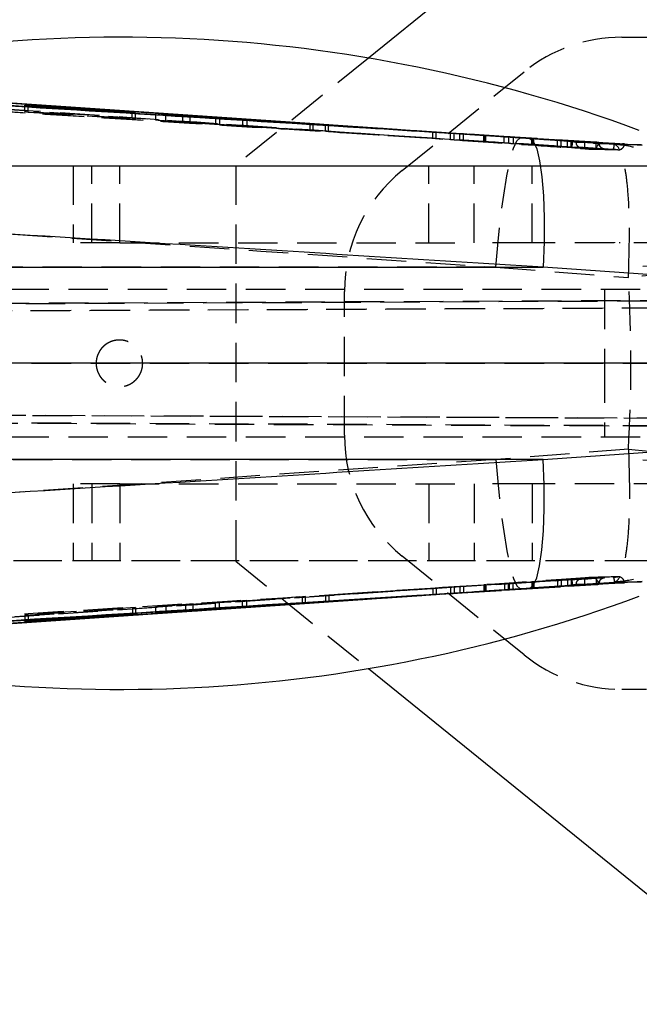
# Model space of a CAD drawing. Extents: x 79 to 812, y 8 to 551.
# Tile 10 of 31: x 261 to 301, y 249 to 312. Entities that reach past the tile are written whole.
import ezdxf

# ---------------------------------------------------------------- set-up
doc = ezdxf.new("R2010")
doc.units = 0
doc.header["$LTSCALE"] = 2
doc.linetypes.add('CENTERX2', pattern=[20.32, 12.7, -2.54, 2.54, -2.54])
doc.linetypes.add('HIDDEN', pattern=[1.905, 1.27, -0.635])
doc.layers.get('0').update_dxf_attribs({"linetype": 'CONTINUOUS'})
doc.styles.add('SLDTEXTSTYLE0', font='TXT', dxfattribs={"width": 0.75})
doc.dimstyles.new('SLDDIMSTYLE2', dxfattribs={"dimtxt": 7, "dimasz": 6.604, "dimexe": 0, "dimexo": 0.0625, "dimgap": 1.75, "dimtad": 1, "dimdec": 0, "dimrnd": 1e-09, "dimzin": 12, "dimtxsty": 'SLDTEXTSTYLE0', "dimsah": 1, "dimcen": 0.09, "dimazin": 3, "dimtfac": 1, "dimtdec": 0, "dimtofl": 0, "dimtmove": 0, "dimatfit": 3, "dimtolj": 1, "dimtzin": 12})

# ---------------------------------------------------------------- blocks, each defined once
blk = doc.blocks.new('_D_6')
at = {"color": 179, "linetype": 'CONTINUOUS'}
for p, q in [((155.349, 277.381), (155.349, 225.081)), ((316.956, 250.331), (316.956, 225.081)), ((316.956, 227.081), (155.349, 227.081))]:
    blk.add_line(p, q, dxfattribs=at)
for points in [[(155.349, 227.081), (161.953, 226.065), (161.953, 228.097)], [(316.956, 227.081), (310.352, 228.097), (310.352, 226.065)]]:
    blk.add_solid(points, dxfattribs=at)
at = {"color": 179, "linetype": 'CONTINUOUS', "insert": (227.768, 236.105, -74.158), "char_height": 7, "attachment_point": 1, "style": 'SLDTEXTSTYLE0'}
blk.add_mtext('162', dxfattribs=at)
blk = doc.blocks.new('_D_7')
at = {"color": 179, "linetype": 'CONTINUOUS'}
for p, q in [((155.349, 277.381), (155.349, 190.623)), ((441.956, 275.331), (441.956, 190.623)), ((441.956, 192.623), (155.349, 192.623))]:
    blk.add_line(p, q, dxfattribs=at)
for points in [[(155.349, 192.623), (161.953, 191.607), (161.953, 193.639)], [(441.956, 192.623), (435.352, 193.639), (435.352, 191.607)]]:
    blk.add_solid(points, dxfattribs=at)
at = {"color": 179, "linetype": 'CONTINUOUS', "insert": (291.311, 201.647, -74.158), "char_height": 7, "attachment_point": 1, "style": 'SLDTEXTSTYLE0'}
blk.add_mtext('287', dxfattribs=at)

msp = doc.modelspace()

# ---------------------------------------------------------------- linework, layer by layer
at = {"color": 7, "linetype": 'CONTINUOUS'}
for p, q in [((308.7811, 330.1889), (283.497, 309.7389)), ((280.3532, 305.477), (250.84, 307.5005)), ((278.7694, 305.5844), (250.856, 307.4975)), ((261.5676, 306.6697), (261.3662, 306.6993)), ((261.3662, 306.6993), (268.2889, 306.2456)), ((268.4903, 306.2204), (261.5676, 306.6697)), ((268.2889, 306.2456), (268.4903, 306.2204)), ((268.2889, 306.2335), (268.2889, 306.2456)), ((271.5147, 306.0467), (269.7738, 306.1621)), ((270.4569, 306.0803), (269.7738, 306.1621)), ((270.4569, 306.0803), (279.9266, 305.4732)), ((271.9902, 305.9918), (271.5147, 306.0467)), ((271.5147, 306.0467), (271.5147, 306.0125)), ((273.9052, 305.8678), (271.9902, 305.9918)), ((271.9902, 305.9918), (271.9902, 305.982)), ((275.394, 305.7814), (273.6391, 305.8966)), ((273.6391, 305.8966), (273.9052, 305.8678)), ((273.9052, 305.8678), (273.9052, 305.8592)), ((275.6601, 305.7541), (275.394, 305.7814)), ((275.394, 305.7814), (275.394, 305.7638)), ((279.7191, 305.4914), (275.6601, 305.7541)), ((275.6601, 305.7541), (275.6601, 305.7467)), ((285.8816, 305.0965), (278.7694, 305.5844)), ((279.9266, 305.4732), (279.7191, 305.4914)), ((279.7191, 305.4914), (279.7191, 305.4865)), ((280.9395, 305.413), (280.7381, 305.4303)), ((280.7381, 305.4303), (287.115, 305.0129)), ((287.1326, 305.0118), (280.9395, 305.413)), ((287.1254, 305.0123), (287.1001, 305.0139)), ((287.1577, 305.0102), (287.1326, 305.0118)), ((299.8794, 304.2187), (301.1312, 304.1406)), ((237.3821, 296.2736), (294.7682, 296.2736)), ((304.4682, 295.5802), (294.7682, 296.2736)), ((294.7682, 283.8887), (304.4682, 284.5821)), ((294.7682, 283.8887), (237.3821, 283.8887)), ((301.1312, 276.0217), (299.8794, 275.9436)), ((280.7386, 274.7321), (287.6544, 275.1847)), ((279.2487, 274.6284), (269.779, 274.0009)), ((275.3972, 274.3812), (279.4562, 274.6474)), ((278.7694, 274.5779), (285.8816, 275.0659)), ((279.4562, 274.6474), (279.2487, 274.6284)), ((279.2487, 274.6284), (279.2487, 274.6338)), ((280.9407, 274.7494), (280.7386, 274.7321)), ((287.1327, 275.1505), (280.9407, 274.7494)), ((287.1001, 275.1484), (287.1254, 275.15)), ((287.1327, 275.1505), (287.1577, 275.1521)), ((261.3676, 273.4633), (268.2907, 273.917)), ((268.4927, 273.9422), (261.5697, 273.4929)), ((268.2907, 273.917), (268.4927, 273.9422)), ((268.2907, 273.9291), (268.2907, 273.917)), ((270.462, 274.0826), (269.779, 274.0009)), ((270.462, 274.0826), (272.2028, 274.1943)), ((271.7273, 274.1405), (273.6423, 274.2661)), ((272.2028, 274.1943), (271.7273, 274.1405)), ((271.7273, 274.1405), (271.7273, 274.1638)), ((273.6423, 274.2661), (273.9084, 274.2949)), ((273.9084, 274.2949), (275.6633, 274.4085)), ((275.6633, 274.4085), (275.3972, 274.3812)), ((275.3972, 274.3812), (275.3972, 274.3913)), ((261.5697, 273.4929), (261.3676, 273.4633)), ((283.497, 270.4234), (308.7811, 249.9734))]:
    msp.add_line(p, q, dxfattribs=at)
at = {"color": 7, "linetype": 'HIDDEN'}
for p, q in [((299.8256, 311.0812), (419.5232, 311.0812)), ((283.497, 309.7389), (274.9563, 302.8312)), ((285.6677, 302.4916), (293.537, 308.8563)), ((261.3662, 306.2925), (261.3662, 306.6993)), ((268.2889, 305.8392), (261.3662, 306.2925)), ((261.3662, 306.2925), (261.5676, 306.263)), ((261.5676, 306.263), (261.5676, 306.6697)), ((261.5676, 306.263), (268.4903, 305.814)), ((268.2889, 305.8392), (268.2889, 306.2335)), ((268.4903, 305.814), (268.2889, 305.8392)), ((268.4903, 305.814), (268.4903, 306.2204)), ((269.7738, 306.1621), (269.7738, 305.7557)), ((269.7738, 305.7557), (270.4569, 305.674)), ((269.7738, 305.7557), (271.5147, 305.6404)), ((270.4569, 305.674), (270.4569, 306.0803)), ((279.9266, 305.0673), (270.4569, 305.674)), ((271.5147, 306.0125), (271.5147, 305.6404)), ((271.5147, 305.6404), (271.9902, 305.5855)), ((271.9902, 305.982), (271.9902, 305.5855)), ((273.6391, 305.8966), (273.6391, 305.4904)), ((273.9052, 305.8592), (273.9052, 305.4616)), ((275.394, 305.7638), (275.394, 305.3753)), ((275.6601, 305.7467), (275.6601, 305.348)), ((271.9902, 305.5855), (273.9052, 305.4616)), ((273.9052, 305.4616), (273.6391, 305.4904)), ((273.6391, 305.4904), (275.394, 305.3753)), ((275.394, 305.3753), (275.6601, 305.348)), ((275.6601, 305.348), (279.7191, 305.0855)), ((279.7191, 305.4865), (279.7191, 305.0855)), ((279.7191, 305.0855), (279.9266, 305.0673)), ((279.9266, 305.4732), (279.9266, 305.0673)), ((292.9538, 304.6112), (280.6074, 305.4543)), ((280.7381, 305.0244), (280.7381, 305.4303)), ((287.6607, 304.5717), (280.7381, 305.0244)), ((280.7381, 305.0244), (280.9395, 305.0072)), ((280.9395, 305.0072), (280.9395, 305.413)), ((280.9395, 305.0072), (287.8622, 304.559)), ((298.1816, 304.3176), (281.9861, 305.3282)), ((292.9538, 304.6112), (285.8816, 305.0965)), ((287.115, 305.0129), (287.6607, 304.9772)), ((287.8622, 304.9645), (287.1326, 305.0118)), ((287.6607, 304.9772), (287.8622, 304.9645)), ((287.6607, 304.5717), (287.6607, 304.9772)), ((285.7275, 304.6972), (285.6818, 304.7011)), ((287.0993, 304.608), (287.0961, 304.6082)), ((287.1624, 304.6039), (287.1593, 304.6041)), ((287.8622, 304.559), (287.6607, 304.5717)), ((287.8622, 304.559), (287.8622, 304.9645)), ((288.7902, 304.9015), (292.2421, 304.677)), ((289.0185, 304.8878), (288.7902, 304.9015)), ((288.7902, 304.496), (288.7902, 304.9015)), ((292.2421, 304.2717), (288.7902, 304.496)), ((288.7902, 304.496), (289.0185, 304.4824)), ((290.946, 304.7632), (289.0185, 304.8878)), ((289.0185, 304.4824), (289.0185, 304.8878)), ((289.0185, 304.4824), (290.946, 304.3579)), ((289.3893, 304.8662), (290.9941, 304.7607)), ((289.6219, 304.8531), (289.3893, 304.8662)), ((289.3893, 304.4608), (289.3893, 304.8662)), ((289.3893, 304.4608), (289.6219, 304.4475)), ((290.9941, 304.3554), (289.3893, 304.4608)), ((292.5405, 304.6621), (289.6219, 304.8531)), ((289.6219, 304.4475), (289.6219, 304.8531)), ((289.6219, 304.4475), (292.5405, 304.2569)), ((289.8899, 304.8378), (298.1816, 304.3192)), ((290.946, 304.3579), (290.946, 304.7632)), ((290.9941, 304.3554), (290.9941, 304.7607)), ((291.0721, 304.3501), (291.0721, 304.7554)), ((292.2421, 304.2717), (292.2421, 304.677)), ((292.5405, 304.2569), (292.5405, 304.6621)), ((292.5416, 304.6574), (295.6829, 304.4424)), ((292.5416, 304.2521), (292.5416, 304.6574)), ((296.5701, 304.4112), (292.84, 304.6428)), ((292.84, 304.2375), (292.84, 304.6428)), ((293.2555, 304.5905), (292.9538, 304.6112)), ((294.0377, 304.5622), (294.0377, 304.1572)), ((294.038, 304.1571), (294.038, 304.5623)), ((295.9284, 304.4335), (294.1179, 304.5567)), ((294.1179, 304.1515), (294.1179, 304.5567)), ((294.1669, 304.5546), (296.3332, 304.4193)), ((294.1669, 304.1495), (294.1669, 304.5546)), ((295.6829, 304.4424), (295.9284, 304.4335)), ((295.6829, 304.0372), (295.6829, 304.4424)), ((295.9284, 304.0284), (295.9284, 304.4335)), ((296.3332, 304.4193), (296.5701, 304.4112)), ((296.3332, 304.0141), (296.3332, 304.4193)), ((296.5701, 304.0058), (296.5701, 304.4112)), ((296.6826, 304.3636), (296.6632, 304.3649)), ((298.3514, 304.3077), (296.8915, 304.3503)), ((296.8915, 304.3239), (296.8915, 304.3503)), ((295.6829, 304.0372), (292.5416, 304.2521)), ((292.84, 304.2375), (296.5701, 304.0058)), ((294.1179, 304.1515), (295.9284, 304.0284)), ((296.3332, 304.0141), (294.1669, 304.1495)), ((295.9284, 304.0284), (295.6829, 304.0372)), ((296.5701, 304.0058), (296.3332, 304.0141)), ((296.8915, 304.3239), (298.3514, 304.2832)), ((296.8915, 304.3239), (296.8915, 304.3239)), ((297.8825, 303.8724), (299.5705, 303.8296)), ((299.3277, 304.1769), (298.0133, 304.2668)), ((298.1816, 304.3176), (298.1816, 304.3192)), ((298.1819, 304.3175), (298.1816, 304.3176)), ((298.3514, 304.2832), (298.3501, 304.2837)), ((298.3514, 304.2832), (298.3514, 304.3077)), ((298.3527, 304.2837), (298.3527, 304.3078)), ((299.9974, 304.2001), (299.998, 304.209)), ((302.3493, 302.7812), (196.4386, 302.7812)), ((300.9563, 302.7812), (233.9563, 302.7812)), ((264.4837, 302.8312), (264.4837, 297.8312)), ((265.6744, 297.8312), (265.6744, 302.8312)), ((267.4827, 297.8312), (267.4827, 302.8312)), ((274.9563, 302.8312), (274.9563, 277.3312)), ((287.3919, 297.8312), (287.3919, 302.8312)), ((290.3125, 297.8312), (290.3125, 302.8312)), ((294.0429, 297.8312), (294.0429, 302.8312)), ((267.4827, 297.8312), (264.4837, 297.8312)), ((294.0429, 297.8312), (290.3125, 297.8312)), ((306.9563, 297.8312), (294.0429, 297.8312)), ((299.3635, 297.8812), (299.3635, 297.8312)), ((299.672, 297.8874), (299.672, 297.8249)), ((299.6723, 297.8812), (299.6723, 297.8312)), ((291.709, 296.2736), (249.1671, 296.2736)), ((291.709, 296.2736), (300.2495, 295.6029)), ((300.2495, 295.6029), (300.2755, 296.2619)), ((301.0096, 294.8312), (234.9879, 294.8312)), ((298.7096, 294.8312), (298.7096, 290.0812)), ((281.9563, 285.4459), (281.9563, 294.7164)), ((204.5753, 293.2254), (307.2436, 293.677)), ((307.3655, 294.1424), (204.9494, 293.6919)), ((310.0683, 293.677), (223.2732, 293.2956)), ((223.3248, 293.7612), (310.0703, 294.1423)), ((204.6491, 290.097), (307.2637, 290.0812)), ((310.1485, 290.0812), (223.7638, 290.0944)), ((301.0096, 290.0812), (234.9879, 290.0812)), ((298.7096, 290.0812), (298.7096, 285.3312)), ((307.1551, 286.5205), (204.6491, 286.9713)), ((223.7638, 286.8995), (310.0402, 286.5205)), ((205.024, 286.4699), (307.2943, 286.0202)), ((310.0593, 286.0202), (223.8154, 286.3991)), ((301.0096, 285.3312), (234.9879, 285.3312)), ((300.2495, 284.5594), (291.709, 283.8887)), ((300.2495, 284.5594), (300.2755, 283.9005)), ((249.1671, 283.8887), (291.709, 283.8887)), ((267.4827, 282.3312), (264.4837, 282.3312)), ((264.4837, 282.3312), (264.4837, 277.3312)), ((265.6744, 282.3312), (265.6744, 277.3312)), ((267.4827, 282.3312), (267.4827, 277.3312)), ((287.3919, 282.3312), (287.3919, 277.3312)), ((294.0429, 282.3312), (290.3125, 282.3312)), ((290.3125, 282.3312), (290.3125, 277.3312)), ((294.0429, 282.3312), (294.0429, 277.3312)), ((306.9563, 282.3312), (294.0429, 282.3312)), ((196.4314, 277.3812), (302.3493, 277.3812)), ((233.9563, 277.3812), (300.9563, 277.3812)), ((274.9563, 277.3312), (283.497, 270.4234)), ((293.537, 271.306), (285.6677, 277.6707)), ((281.1854, 274.7841), (298.1816, 275.8447)), ((298.2218, 276.25), (287.1592, 275.5597)), ((288.7855, 275.6675), (292.2753, 275.894)), ((289.3908, 275.7038), (290.9962, 275.8087)), ((289.5422, 275.3028), (298.1816, 275.8431)), ((292.503, 275.9045), (289.6198, 275.7172)), ((290.9962, 275.8087), (290.9962, 275.4017)), ((291.066, 275.8135), (291.066, 275.4066)), ((291.0727, 275.4067), (291.0727, 275.8137)), ((292.2753, 275.894), (292.2753, 275.4875)), ((292.503, 275.9045), (292.503, 275.4978)), ((292.5745, 275.9135), (295.6828, 276.1254)), ((292.5745, 275.9135), (292.5745, 275.5071)), ((296.5726, 276.1571), (292.8028, 275.9238)), ((292.8028, 275.9238), (292.8028, 275.5172)), ((294.0318, 276.006), (294.0318, 275.5999)), ((294.0426, 276.0063), (294.0426, 275.6002)), ((295.9204, 276.1339), (294.1109, 276.0114)), ((294.1109, 276.0114), (294.1109, 275.6054)), ((294.1616, 276.0136), (296.3264, 276.1484)), ((294.1616, 276.0136), (294.1616, 275.6075)), ((295.6828, 276.1254), (295.9204, 276.1339)), ((295.6828, 276.1254), (295.6828, 275.7198)), ((295.9204, 276.1339), (295.9204, 275.7285)), ((296.3264, 276.1484), (296.5726, 276.1571)), ((296.3264, 276.1484), (296.3264, 275.7428)), ((296.5726, 276.1571), (296.5726, 275.7513)), ((298.3514, 275.8791), (296.8915, 275.8384)), ((298.3514, 275.8546), (296.8915, 275.812)), ((296.8915, 275.8384), (296.8915, 275.8384)), ((296.8915, 275.812), (296.8915, 275.8384)), ((298.0133, 275.8955), (299.3277, 275.9854)), ((298.1816, 275.8447), (298.1819, 275.8448)), ((298.1816, 275.8431), (298.1816, 275.8447)), ((298.3501, 275.8786), (298.3514, 275.8791)), ((298.3514, 275.8546), (298.3514, 275.8791)), ((298.3527, 275.8546), (298.3527, 275.8786)), ((280.6074, 274.7081), (292.9538, 275.5511)), ((280.7386, 275.1409), (287.6616, 275.5928)), ((287.8636, 275.6058), (280.9407, 275.1586)), ((285.8816, 275.0659), (292.9538, 275.5511)), ((285.9172, 275.479), (285.9699, 275.4835)), ((287.0961, 275.5541), (287.0993, 275.5543)), ((287.8636, 275.1979), (287.1327, 275.1505)), ((287.1593, 275.5582), (287.1624, 275.5584)), ((287.6544, 275.1847), (287.6616, 275.1852)), ((287.6616, 275.5928), (287.8636, 275.6058)), ((287.6616, 275.5928), (287.6616, 275.1852)), ((287.6616, 275.1852), (287.8636, 275.1979)), ((287.8636, 275.6058), (287.8636, 275.1979)), ((289.0188, 275.6817), (288.7855, 275.6675)), ((288.7855, 275.6675), (288.7855, 275.2605)), ((288.7855, 275.2605), (292.2753, 275.4875)), ((289.0188, 275.2745), (288.7855, 275.2605)), ((290.9456, 275.806), (289.0188, 275.6817)), ((289.0188, 275.6817), (289.0188, 275.2745)), ((290.9456, 275.399), (289.0188, 275.2745)), ((289.6198, 275.7172), (289.3908, 275.7038)), ((289.3908, 275.7038), (289.3908, 275.2962)), ((289.3908, 275.2962), (290.9962, 275.4017)), ((289.6198, 275.3091), (289.3908, 275.2962)), ((289.6198, 275.7172), (289.6198, 275.3091)), ((292.503, 275.4978), (289.6198, 275.3091)), ((290.9456, 275.806), (290.9456, 275.399)), ((292.5745, 275.5071), (295.6828, 275.7198)), ((296.5726, 275.7513), (292.8028, 275.5172)), ((292.9538, 275.5511), (293.2555, 275.5718)), ((295.9204, 275.7285), (294.1109, 275.6054)), ((294.1616, 275.6075), (296.3264, 275.7428)), ((295.6828, 275.7198), (295.9204, 275.7285)), ((296.3264, 275.7428), (296.5726, 275.7513)), ((296.6826, 275.7987), (296.6632, 275.7974)), ((279.2487, 275.0368), (269.779, 274.4099)), ((270.462, 274.4932), (272.2028, 274.6048)), ((271.7273, 274.55), (273.6423, 274.6755)), ((272.2028, 274.6048), (271.7273, 274.55)), ((271.7273, 274.1638), (271.7273, 274.55)), ((272.2028, 274.1943), (272.2028, 274.6048)), ((273.6423, 274.6755), (273.9084, 274.7049)), ((273.6423, 274.2661), (273.6423, 274.6755)), ((273.9084, 274.7049), (275.6633, 274.8184)), ((273.9084, 274.2949), (273.9084, 274.7049)), ((275.3972, 274.7905), (279.4562, 275.0563)), ((275.6633, 274.8184), (275.3972, 274.7905)), ((275.3972, 274.3913), (275.3972, 274.7905)), ((275.6633, 274.4085), (275.6633, 274.8184)), ((279.4562, 275.0563), (279.2487, 275.0368)), ((279.2487, 274.6338), (279.2487, 275.0368)), ((279.4562, 274.6474), (279.4562, 275.0563)), ((280.9407, 275.1586), (280.7386, 275.1409)), ((280.7386, 275.1409), (280.7386, 274.7321)), ((280.9407, 275.1586), (280.9407, 274.7494)), ((261.3676, 273.8727), (268.2907, 274.3266)), ((268.4927, 274.3523), (261.5697, 273.9027)), ((268.2907, 274.3266), (268.4927, 274.3523)), ((268.2907, 274.3266), (268.2907, 273.9291)), ((268.4927, 274.3523), (268.4927, 273.9422)), ((270.462, 274.4932), (269.779, 274.4099)), ((269.779, 274.4099), (269.779, 274.0009)), ((270.462, 274.0826), (270.462, 274.4932)), ((261.5697, 273.9027), (261.3676, 273.8727)), ((261.3676, 273.8727), (261.3676, 273.4633)), ((261.5697, 273.9027), (261.5697, 273.4929)), ((419.5232, 269.0812), (299.8256, 269.0812))]:
    msp.add_line(p, q, dxfattribs=at)
at = {"color": 179, "linetype": 'CENTERX2'}
msp.add_line((306.3493, 290.0812), (153.3493, 290.0812), dxfattribs=at)
at = {"color": 7, "linetype": 'CONTINUOUS', "flags": 128}
for points in [[(247.7344, 307.7057), (272.5919, 306.0072), (278.7694, 305.5844)], [(293.8742, 304.5902), (294.1227, 304.3865), (294.3434, 303.8908), (294.5289, 303.1193), (294.6734, 302.0974), (294.7719, 300.8585), (294.8214, 299.4433), (294.8201, 297.8981), (294.7682, 296.2736)], [(293.8742, 304.5902), (294.6574, 304.5415), (297.8581, 304.3422), (299.3534, 304.2491)], [(293.8742, 275.5721), (294.1227, 275.7758), (294.3434, 276.2716), (294.5289, 277.043), (294.6734, 278.0649), (294.7719, 279.3038), (294.8214, 280.719), (294.8201, 282.2642), (294.7682, 283.8887)], [(299.3539, 275.9133), (298.5955, 275.866), (295.3948, 275.6667), (293.8742, 275.5721)], [(247.7344, 272.4567), (272.5919, 274.1551), (278.7694, 274.5779)], [(250.84, 272.6626), (257.8871, 273.1462), (280.3367, 274.6837)], [(250.856, 272.6648), (268.9664, 273.9063), (278.7694, 274.5779)]]:
    msp.add_lwpolyline(points, dxfattribs=at)
at = {"color": 7, "linetype": 'HIDDEN', "flags": 128}
for points in [[(296.6632, 304.3649), (296.1496, 304.3998), (292.9343, 304.618), (287.0622, 305.0164)], [(291.709, 296.2736), (291.853, 297.9188), (292.024, 299.4819), (292.2161, 300.9101), (292.4229, 302.1556), (292.6374, 303.1762), (292.8525, 303.9378), (293.0608, 304.4145), (293.2555, 304.5905)], [(297.4473, 304.302), (296.6914, 304.3541), (293.2555, 304.5905)], [(249.1961, 299.1873), (276.5748, 297.3099), (291.709, 296.2736)], [(307.4474, 295.8062), (307.1617, 295.9815), (306.6464, 296.1308), (305.9205, 296.2487), (305.0106, 296.3307), (303.9503, 296.3739), (302.7786, 296.3766), (301.5384, 296.3388), (300.2755, 296.2619)], [(307.4474, 284.3562), (307.1617, 284.1808), (306.6464, 284.0315), (305.9205, 283.9136), (305.0106, 283.8316), (303.9503, 283.7885), (302.7786, 283.7857), (301.5384, 283.8235), (300.2755, 283.9005)], [(291.709, 283.8887), (276.5748, 282.8524), (249.1961, 280.975)], [(291.709, 283.8887), (291.853, 282.2435), (292.024, 280.6805), (292.2161, 279.2522), (292.4229, 278.0068), (292.6374, 276.9861), (292.8525, 276.2246), (293.0608, 275.7478), (293.2555, 275.5718)], [(248.321, 272.9207), (272.4537, 274.5588), (272.4815, 274.5607), (296.5857, 276.1999)], [(293.2555, 275.5718), (294.049, 275.6264), (297.4473, 275.8603)], [(296.6632, 275.7974), (296.1496, 275.7626), (292.9343, 275.5443), (287.062, 275.1459)]]:
    msp.add_lwpolyline(points, dxfattribs=at)
at = {"color": 7, "linetype": 'CONTINUOUS'}
for centre, start, end in [((267.4563, 214.5603), 69.691467, 104.926357), ((267.4563, 365.602), 255.461558, 290.308533)]:
    msp.add_arc(centre, 96.5208, start, end, dxfattribs=at)
at = {"color": 7, "linetype": 'HIDDEN'}
for centre, radius, start, end in [((299.8256, 301.0812), 10, 90, 128.966164), ((297.9087, 304.2759), 0.4043, 266.289809, 356.201734), ((298.7561, 304.2818), 0.4046, 179.796173, 266.2255), ((299.5953, 304.2305), 0.4017, 266.463572, 310.942209), ((291.9563, 294.7164), 10, 128.966164, 180), ((303.8552, 267.488), 28.3453, 82.691868, 97.308132), ((291.9563, 285.4459), 10, 180, 231.033836), ((303.8552, 312.6744), 28.3453, 262.691868, 277.308132), ((297.9085, 275.8862), 0.4045, 3.825419, 93.682192), ((298.7562, 275.8804), 0.4048, 93.7516, 180.183219), ((299.5954, 275.9322), 0.4012, 70.81941, 93.544706), ((299.8256, 279.0812), 10, 231.033836, 270)]:
    msp.add_arc(centre, radius, start, end, dxfattribs=at)
msp.add_ellipse((244.7907, 290.0812), major_axis=(0, 71.05), ratio=0.7829284, start_param=4.6345937, end_param=4.7901843, dxfattribs=at)
at = {"color": 7, "linetype": 'CONTINUOUS'}
for points, knots in [([(242.4181, 307.7708), (242.6676, 307.7555), (243.9841, 307.6746), (249.5686, 307.3313), (263.3538, 306.4824), (279.1893, 305.5031), (290.7566, 304.784), (293.8742, 304.5902)], [0, 0, 0, 0, 0.0145447, 0.0767507, 0.3255746, 0.8182256, 1, 1, 1, 1]), ([(243.6024, 307.7214), (252.6993, 307.1574), (268.129, 306.2008), (283.5576, 305.2344), (289.8899, 304.8378)], [0, 0, 0, 0, 0.5895709, 1, 1, 1, 1]), ([(287.0622, 305.0164), (284.7325, 305.1744), (271.8453, 306.0488), (258.9575, 306.9211), (248.3995, 307.6357)], [0, 0, 0, 0, 0.1807696, 1, 1, 1, 1]), ([(299.3534, 304.2491), (299.4337, 304.2443), (299.5984, 304.2344), (299.7747, 304.2254), (299.8525, 304.2204), (299.8794, 304.2187)], [0, 0, 0, 0, 0.3841397, 0.7871899, 1, 1, 1, 1]), ([(294.7682, 296.2736), (287.2944, 296.7378), (269.4979, 297.8432), (251.7009, 298.9377), (241.3779, 299.5726)], [0, 0, 0, 0, 0.4199586, 1, 1, 1, 1]), ([(241.3779, 280.5897), (251.7009, 281.2246), (269.4979, 282.3191), (287.2944, 283.4245), (294.7682, 283.8887)], [0, 0, 0, 0, 0.5800414, 1, 1, 1, 1]), ([(299.8794, 275.9436), (299.8677, 275.9429), (299.8073, 275.9389), (299.661, 275.9311), (299.48, 275.9211), (299.3744, 275.9146), (299.3539, 275.9133)], [0, 0, 0, 0, 0.0968273, 0.4995041, 0.9028968, 1, 1, 1, 1]), ([(293.8742, 275.5721), (293.6418, 275.5576), (292.3425, 275.4768), (287.4643, 275.1735), (270.5453, 274.1233), (254.6922, 273.1472), (242.4181, 272.3915)], [0, 0, 0, 0, 0.0135521, 0.0757581, 0.2844189, 1, 1, 1, 1]), ([(243.6024, 272.4409), (252.6993, 273.0049), (268.0131, 273.9543), (283.3258, 274.9134), (289.5422, 275.3028)], [0, 0, 0, 0, 0.5940331, 1, 1, 1, 1]), ([(287.062, 275.1459), (284.7324, 274.9879), (271.8452, 274.1135), (258.9575, 273.2412), (248.3995, 272.5266)], [0, 0, 0, 0, 0.1807661, 1, 1, 1, 1])]:
    msp.add_open_spline(points, degree=3, knots=knots, dxfattribs=at)
at = {"color": 8, "linetype": 'CONTINUOUS'}
for points, knots in [([(281.9861, 305.3282), (278.2964, 305.5587), (265.5027, 306.3578), (252.7079, 307.1491), (243.6032, 307.7121)], [0, 0, 0, 0, 0.2883985, 1, 1, 1, 1]), ([(280.6074, 305.4543), (274.8312, 305.8489), (263.8738, 306.5974), (252.9159, 307.3438), (247.7344, 307.6967)], [0, 0, 0, 0, 0.5271438, 1, 1, 1, 1]), ([(243.6032, 272.4502), (252.708, 273.0132), (265.2358, 273.788), (277.7626, 274.5704), (281.1854, 274.7841)], [0, 0, 0, 0, 0.7267638, 1, 1, 1, 1]), ([(247.7344, 272.4656), (252.9159, 272.8185), (263.8738, 273.5649), (274.8312, 274.3135), (280.6074, 274.7081)], [0, 0, 0, 0, 0.4728562, 1, 1, 1, 1])]:
    msp.add_open_spline(points, degree=3, knots=knots, dxfattribs=at)
at = {"color": 7, "linetype": 'HIDDEN'}
for points, knots in [([(299.264, 303.8504), (289.0031, 304.4889), (270.0253, 305.67), (251.0461, 306.8396), (242.3285, 307.3769)], [0, 0, 0, 0, 0.540679, 1, 1, 1, 1]), ([(243.6407, 307.3071), (252.7459, 306.7438), (267.2525, 305.8464), (281.7581, 304.9401), (287.1592, 304.6027)], [0, 0, 0, 0, 0.627656, 1, 1, 1, 1]), ([(247.7567, 307.2917), (256.1595, 306.7192), (271.6486, 305.6637), (288.2196, 304.5316), (296.3879, 303.9729), (297.4703, 303.8989)], [0, 0, 0, 0, 0.5070623, 0.9346842, 1, 1, 1, 1]), ([(296.5857, 303.9625), (288.5418, 304.5097), (272.4539, 305.6043), (256.3653, 306.6958), (248.321, 307.2416)], [0, 0, 0, 0, 0.5, 1, 1, 1, 1]), ([(291.0721, 304.7554), (291.0702, 304.7555), (291.0656, 304.7557), (291.0297, 304.7579), (290.9834, 304.7608), (290.9525, 304.7628), (290.946, 304.7632)], [0, 0, 0, 0, 0.2492628, 0.5807122, 0.9122636, 1, 1, 1, 1]), ([(290.946, 304.3579), (290.9639, 304.3568), (291.0057, 304.3541), (291.0516, 304.3512), (291.0703, 304.3501), (291.0718, 304.3501), (291.0721, 304.3501)], [0, 0, 0, 0, 0.2492157, 0.5816183, 0.9138741, 1, 1, 1, 1]), ([(290.9941, 304.7607), (291.0129, 304.7595), (291.0503, 304.757), (291.0703, 304.7556), (291.0717, 304.7554), (291.0721, 304.7554)], [0, 0, 0, 0, 0.41988945, 0.83979786, 1, 1, 1, 1]), ([(291.0721, 304.3501), (291.0694, 304.3503), (291.0639, 304.3507), (291.0291, 304.3531), (291.0017, 304.3549), (290.9941, 304.3554)], [0, 0, 0, 0, 0.4193742, 0.838741, 1, 1, 1, 1]), ([(292.2421, 304.677), (292.2684, 304.6753), (292.3211, 304.6719), (292.4086, 304.6662), (292.4853, 304.6611), (292.5245, 304.6585), (292.5416, 304.6574)], [0, 0, 0, 0, 0.2653218, 0.5306399, 0.7961327, 1, 1, 1, 1]), ([(292.84, 304.6428), (292.8137, 304.6445), (292.7611, 304.6478), (292.6733, 304.6534), (292.5967, 304.6584), (292.5574, 304.661), (292.5405, 304.6621)], [0, 0, 0, 0, 0.2662406, 0.5324616, 0.7988518, 1, 1, 1, 1]), ([(294.038, 304.5623), (294.0395, 304.5623), (294.0424, 304.5623), (294.0832, 304.5598), (294.1299, 304.5569), (294.1607, 304.555), (294.1669, 304.5546)], [0, 0, 0, 0, 0.3074984, 0.6149803, 0.922953, 1, 1, 1, 1]), ([(294.1179, 304.5567), (294.0989, 304.5579), (294.0609, 304.5605), (294.0416, 304.562), (294.0386, 304.5622), (294.038, 304.5623)], [0, 0, 0, 0, 0.44624265, 0.89249967, 1, 1, 1, 1]), ([(296.5857, 303.9625), (296.5928, 303.9684), (296.6068, 303.9801), (296.6299, 304.0737), (296.6504, 304.2071), (296.659, 304.3126), (296.6632, 304.3649)], [0, 0, 0, 0, 0.2510001, 0.5020106, 0.7530195, 1, 1, 1, 1]), ([(296.8915, 304.3503), (296.8863, 304.3505), (296.876, 304.351), (296.8331, 304.3537), (296.7755, 304.3574), (296.722, 304.3609), (296.6909, 304.363), (296.6826, 304.3636)], [0, 0, 0, 0, 0.2297756, 0.4595445, 0.6889893, 0.9178155, 1, 1, 1, 1]), ([(296.6826, 304.3636), (296.7042, 304.3593), (296.7464, 304.3507), (296.8062, 304.3391), (296.8552, 304.3298), (296.883, 304.325), (296.8893, 304.3242), (296.8915, 304.3239)], [0, 0, 0, 0, 0.215331, 0.4226775, 0.6514671, 0.8796982, 1, 1, 1, 1]), ([(292.5416, 304.2521), (292.5189, 304.2536), (292.4736, 304.2567), (292.3885, 304.2623), (292.308, 304.2675), (292.2621, 304.2705), (292.2421, 304.2717)], [0, 0, 0, 0, 0.2651426, 0.5302333, 0.7956314, 1, 1, 1, 1]), ([(292.5405, 304.2569), (292.5634, 304.2554), (292.6091, 304.2523), (292.6947, 304.2468), (292.7748, 304.2417), (292.8204, 304.2388), (292.84, 304.2375)], [0, 0, 0, 0, 0.266051, 0.5320892, 0.7984023, 1, 1, 1, 1]), ([(294.1669, 304.1495), (294.1431, 304.151), (294.0955, 304.1539), (294.051, 304.1566), (294.0371, 304.1573), (294.0379, 304.1572), (294.038, 304.1571)], [0, 0, 0, 0, 0.309179, 0.6183699, 0.9266784, 1, 1, 1, 1]), ([(294.038, 304.1571), (294.0425, 304.1568), (294.0515, 304.156), (294.0877, 304.1535), (294.113, 304.1518), (294.1179, 304.1515)], [0, 0, 0, 0, 0.4457211, 0.8914298, 1, 1, 1, 1]), ([(297.2673, 303.9188), (297.2608, 303.9191), (297.2422, 303.9199), (297.1594, 303.9248), (297.0135, 303.934), (296.8312, 303.9459), (296.6838, 303.9558), (296.6007, 303.9614), (296.5857, 303.9625)], [0, 0, 0, 0, 0.1152016, 0.3296805, 0.5441687, 0.7380592, 0.9527124, 1, 1, 1, 1]), ([(297.2673, 303.9188), (297.251, 303.9205), (297.1856, 303.9275), (297.0796, 303.9704), (296.9742, 304.0653), (296.9048, 304.1869), (296.8959, 304.2782), (296.8915, 304.3239)], [0, 0, 0, 0, 0.0815248, 0.3269485, 0.5512991, 0.7756508, 1, 1, 1, 1]), ([(298.7294, 303.878), (298.6976, 303.8788), (298.5385, 303.883), (298.0511, 303.8959), (297.5955, 303.9092), (297.2673, 303.9188)], [0, 0, 0, 0, 0.0653012, 0.3265067, 1, 1, 1, 1]), ([(297.4703, 303.8989), (297.4669, 303.9007), (297.458, 303.9056), (297.4471, 303.9533), (297.4404, 304.0459), (297.4399, 304.1667), (297.4449, 304.2571), (297.4473, 304.302)], [0, 0, 0, 0, 0.1327941, 0.3553282, 0.571211, 0.7870936, 1, 1, 1, 1]), ([(298.0133, 304.2668), (297.9551, 304.2704), (297.8238, 304.2784), (297.6219, 304.2902), (297.4914, 304.299), (297.4473, 304.302)], [0, 0, 0, 0, 0.3449927, 0.7787282, 1, 1, 1, 1]), ([(297.4703, 303.8989), (297.4974, 303.897), (297.5659, 303.8924), (297.6743, 303.8851), (297.7781, 303.8785), (297.855, 303.8737), (297.8734, 303.8729), (297.8825, 303.8724)], [0, 0, 0, 0, 0.1406294, 0.3553133, 0.5699755, 0.7871323, 1, 1, 1, 1]), ([(298.0133, 304.2668), (298.0631, 304.2637), (298.1777, 304.2564), (298.2774, 304.2506), (298.3026, 304.2495), (298.3121, 304.2491)], [0, 0, 0, 0, 0.3243247, 0.7465331, 1, 1, 1, 1]), ([(298.2218, 303.9123), (298.2137, 303.9187), (298.1976, 303.9314), (298.182, 304.0252), (298.1752, 304.1588), (298.1797, 304.2646), (298.1819, 304.3175)], [0, 0, 0, 0, 0.249992, 0.4999921, 0.7499998, 1, 1, 1, 1]), ([(298.1816, 304.3192), (298.2039, 304.3178), (298.2483, 304.315), (298.3029, 304.3114), (298.3401, 304.3088), (298.3542, 304.3077), (298.3521, 304.3077), (298.3514, 304.3077)], [0, 0, 0, 0, 0.2211328, 0.442253, 0.6636645, 0.8855644, 1, 1, 1, 1]), ([(298.3501, 304.2837), (298.3501, 304.2839), (298.3501, 304.2844), (298.3238, 304.29), (298.2778, 304.2992), (298.2267, 304.309), (298.1932, 304.3154), (298.1819, 304.3175)], [0, 0, 0, 0, 0.1598983, 0.3987435, 0.6381416, 0.878166, 1, 1, 1, 1]), ([(298.2218, 303.9123), (298.2562, 303.9102), (298.3517, 303.9042), (298.4337, 303.8989), (298.4861, 303.8955)], [0, 0, 0, 0, 0.3603555, 1, 1, 1, 1]), ([(298.3121, 304.2491), (298.3438, 304.2483), (298.5024, 304.2442), (299.0633, 304.2301), (299.5943, 304.2181), (299.998, 304.209)], [0, 0, 0, 0, 0.0565616, 0.2828076, 1, 1, 1, 1]), ([(298.4861, 303.8955), (298.5436, 303.8917), (298.6448, 303.885), (298.7043, 303.8807), (298.7172, 303.8796), (298.7133, 303.8799), (298.705, 303.8809), (298.6889, 303.8832), (298.6464, 303.8916), (298.5791, 303.9154), (298.4891, 303.9719), (298.4074, 304.0667), (298.3561, 304.1797), (298.3583, 304.2553), (298.3591, 304.284)], [0, 0, 0, 0, 0.2085378, 0.3673989, 0.4318999, 0.4575407, 0.473008, 0.4871402, 0.5160425, 0.5906884, 0.6784584, 0.7984479, 0.923392, 1, 1, 1, 1]), ([(298.4861, 303.8955), (298.4917, 303.8951), (298.5576, 303.8909), (298.646, 303.8849), (298.7335, 303.8786), (298.7308, 303.8782), (298.7294, 303.878)], [0, 0, 0, 0, 0.0298131, 0.3519006, 0.6738968, 1, 1, 1, 1]), ([(299.2636, 303.8504), (299.2725, 303.8562), (299.2905, 303.8679), (299.3179, 303.9615), (299.341, 304.0939), (299.3494, 304.198), (299.3536, 304.2491)], [0, 0, 0, 0, 0.2525333, 0.5050777, 0.7576128, 1, 1, 1, 1]), ([(299.5705, 303.8296), (299.5719, 303.8296), (299.5759, 303.8297), (299.5506, 303.8317), (299.4834, 303.8363), (299.3847, 303.8428), (299.3042, 303.8478), (299.264, 303.8504)], [0, 0, 0, 0, 0.1154068, 0.336574, 0.5577774, 0.7789861, 1, 1, 1, 1]), ([(301.1312, 304.1406), (300.8257, 304.1464), (300.2232, 304.1578), (299.6234, 304.1706), (299.3277, 304.1769)], [0, 0, 0, 0, 0.50709764, 1, 1, 1, 1]), ([(300.2755, 296.2619), (300.3009, 297.1532), (300.3514, 298.9324), (300.2587, 300.9156), (300.1095, 302.2736), (299.9259, 303.2485), (299.6696, 303.9658), (299.4484, 304.1641), (299.3287, 304.1768), (299.3277, 304.1769)], [0, 0, 0, 0, 0.2064463, 0.4121069, 0.5384971, 0.6649113, 0.8273759, 0.9985095, 1, 1, 1, 1]), ([(307.4474, 295.8062), (307.3032, 296.7083), (307.0155, 298.509), (305.826, 300.5619), (304.5117, 301.9939), (303.1217, 303.0455), (301.3923, 303.8564), (300.036, 304.1267), (299.3338, 304.1765), (299.3277, 304.1769)], [0, 0, 0, 0, 0.206446, 0.4121064, 0.5384963, 0.6649103, 0.827375, 0.9985093, 1, 1, 1, 1]), ([(299.5976, 303.8288), (299.5978, 303.8288), (299.6019, 303.8288), (299.6279, 303.8293), (299.6778, 303.8349), (299.7518, 303.856), (299.844, 303.9042), (299.9341, 303.9947), (299.9935, 304.1062), (299.9958, 304.1816), (299.9967, 304.2094)], [0, 0, 0, 0, 0.0015091, 0.0322975, 0.1313376, 0.2483032, 0.4062223, 0.633992, 0.8651412, 1, 1, 1, 1]), ([(299.9933, 304.2097), (299.9937, 304.2099), (299.9945, 304.2106), (299.9301, 304.2152), (299.8815, 304.2185), (299.8794, 304.2187)], [0, 0, 0, 0, 0.38563022, 0.97371062, 1, 1, 1, 1]), ([(267.4827, 297.8312), (269.0807, 297.8312), (270.6869, 297.8312), (273.8903, 297.8312), (275.4921, 297.8312), (280.2641, 297.8312), (283.4244, 297.8312), (287.8118, 297.8312), (289.0638, 297.8312), (290.3125, 297.8312)], [0.20006592, 0.20006592, 0.20006592, 0.20006592, 0.26208535, 0.26208535, 0.32458535, 0.32458535, 0.44958535, 0.44958535, 0.49951942, 0.49951942, 0.49951942, 0.49951942]), ([(266.3286, 291.0898), (266.1611, 290.8442), (266.1143, 290.7582), (266.0378, 290.5784), (266.0079, 290.4834), (265.9678, 290.2909), (265.9574, 290.1937), (265.9555, 289.9977), (265.9643, 289.8982), (266.019, 289.6097), (266.0943, 289.4231), (266.3083, 289.0962), (266.4492, 288.9525), (266.6915, 288.7871), (266.7791, 288.7391), (266.9596, 288.6624), (267.0528, 288.6331), (267.2452, 288.5928), (267.3443, 288.5822), (267.5398, 288.5803), (267.6373, 288.5888), (267.9293, 288.644), (268.1132, 288.7184), (268.3601, 288.88), (268.4362, 288.9412), (268.5762, 289.0784), (268.6403, 289.155), (268.8057, 289.3975), (268.8845, 289.5826), (268.9646, 289.9651), (268.9666, 290.1665), (268.9123, 290.4549), (268.8843, 290.5507), (268.811, 290.7327), (268.7658, 290.8193), (268.6584, 290.9837), (268.596, 291.0614), (268.4591, 291.201), (268.3842, 291.2639), (268.1391, 291.4313), (267.9564, 291.509), (267.6674, 291.5695), (267.5702, 291.58), (267.3743, 291.5821), (267.2747, 291.5733), (266.9861, 291.5189), (266.7995, 291.4438), (266.4724, 291.2301), (266.3286, 291.0898), (266.1611, 290.8442)], [-0.0625, -0.0625, 0, 0, 0.03125, 0.03125, 0.0625, 0.0625, 0.09375, 0.09375, 0.125, 0.125, 0.1875, 0.1875, 0.25, 0.25, 0.28125, 0.28125, 0.3125, 0.3125, 0.34375, 0.34375, 0.375, 0.375, 0.4375, 0.4375, 0.46875, 0.46875, 0.5, 0.5, 0.5625, 0.5625, 0.625, 0.625, 0.65625, 0.65625, 0.6875, 0.6875, 0.71875, 0.71875, 0.75, 0.75, 0.8125, 0.8125, 0.84375, 0.84375, 0.875, 0.875, 0.9375, 0.9375, 1, 1, 1.03125, 1.03125]), ([(307.4474, 284.3562), (307.3137, 283.4958), (307.057, 281.8443), (306.0073, 279.887), (304.8184, 278.4591), (303.4197, 277.2941), (301.7761, 276.4511), (300.317, 276.0853), (299.5451, 276.0008), (299.3338, 275.9859), (299.3277, 275.9854)], [0, 0, 0, 0, 0.1967576, 0.3777003, 0.5053073, 0.63294, 0.8098465, 0.9480607, 0.9985099, 1, 1, 1, 1]), ([(300.2755, 283.9005), (300.3003, 283.0502), (300.348, 281.4181), (300.2743, 279.5227), (300.1468, 278.1623), (299.9679, 277.0749), (299.7285, 276.3211), (299.4945, 276.033), (299.3648, 275.9894), (299.3287, 275.9856), (299.3277, 275.9854)], [0, 0, 0, 0, 0.1967578, 0.3777005, 0.5053077, 0.6329408, 0.8098474, 0.9480609, 0.9985101, 1, 1, 1, 1]), ([(267.4827, 282.3312), (267.781, 282.3312), (268.377, 282.3312), (269.2703, 282.3312), (270.1623, 282.3312), (271.0528, 282.3312), (271.942, 282.3312), (272.8297, 282.3312), (273.7161, 282.3312), (274.6011, 282.3312), (275.4846, 282.3312), (276.3668, 282.3312), (277.2476, 282.3312), (278.127, 282.3312), (279.6689, 282.3312), (281.8592, 282.3312), (284.2272, 282.3312), (286.1139, 282.3312), (287.5314, 282.3312), (288.9307, 282.3312), (289.8531, 282.3312), (290.3125, 282.3312)], [0, 0, 0, 0, 0.038665, 0.0772743, 0.1158319, 0.1543425, 0.1928101, 0.2312393, 0.2696345, 0.3079999, 0.34634, 0.3846593, 0.422962, 0.4612528, 0.4995359, 0.6246654, 0.74869, 0.8123137, 0.8753905, 0.9379444, 1, 1, 1, 1]), ([(242.3286, 272.7855), (252.5902, 273.418), (271.5694, 274.5879), (290.5471, 275.7693), (299.2639, 276.312)], [0, 0, 0, 0, 0.5406799, 1, 1, 1, 1]), ([(297.4703, 276.2635), (289.3019, 275.705), (277.9124, 274.9264), (261.3411, 273.796), (252.9382, 273.2236), (247.7567, 272.8706)], [0, 0, 0, 0, 0.4929377, 0.6873207, 1, 1, 1, 1]), ([(291.066, 275.8135), (291.0566, 275.813), (291.0375, 275.8118), (290.9891, 275.8088), (290.9552, 275.8066), (290.9456, 275.806)], [0, 0, 0, 0, 0.4135828, 0.8330987, 1, 1, 1, 1]), ([(290.9962, 275.8087), (291.0106, 275.8096), (291.044, 275.8119), (291.0722, 275.8138), (291.0749, 275.814), (291.0675, 275.8136), (291.066, 275.8135)], [0, 0, 0, 0, 0.2492987, 0.5814037, 0.913393, 1, 1, 1, 1]), ([(292.2753, 275.894), (292.3017, 275.8957), (292.3546, 275.8991), (292.4424, 275.9048), (292.5187, 275.9098), (292.5577, 275.9124), (292.5745, 275.9135)], [0, 0, 0, 0, 0.2662468, 0.5324989, 0.7989105, 1, 1, 1, 1]), ([(292.8028, 275.9238), (292.7765, 275.9221), (292.724, 275.9188), (292.6364, 275.9132), (292.5596, 275.9082), (292.5202, 275.9056), (292.503, 275.9045)], [0, 0, 0, 0, 0.2653165, 0.5306011, 0.7960757, 1, 1, 1, 1]), ([(294.1109, 276.0114), (294.0916, 276.0101), (294.0529, 276.0075), (294.0403, 276.0065), (294.0339, 276.006)], [0, 0, 0, 0, 0.4999375, 1, 1, 1, 1]), ([(294.0353, 276.006), (294.0347, 276.0059), (294.0338, 276.0058), (294.0407, 276.0062), (294.0426, 276.0063)], [0, 0, 0, 0, 0.7212919, 1, 1, 1, 1]), ([(294.0426, 276.0063), (294.0539, 276.007), (294.0764, 276.0083), (294.125, 276.0113), (294.1556, 276.0132), (294.1616, 276.0136)], [0, 0, 0, 0, 0.44593358, 0.89183218, 1, 1, 1, 1]), ([(296.5857, 276.1999), (296.5941, 276.2004), (296.6703, 276.2056), (296.8182, 276.2155), (297.0145, 276.2284), (297.1682, 276.2381), (297.2456, 276.2426), (297.2622, 276.2433), (297.2673, 276.2435)], [0, 0, 0, 0, 0.0263198, 0.2410484, 0.4558007, 0.6901845, 0.9047198, 1, 1, 1, 1]), ([(296.6632, 275.7974), (296.659, 275.8497), (296.6504, 275.9552), (296.6299, 276.0886), (296.6068, 276.1822), (296.5928, 276.194), (296.5857, 276.1999)], [0, 0, 0, 0, 0.2469805, 0.4979894, 0.7489999, 1, 1, 1, 1]), ([(296.8915, 275.8384), (296.8898, 275.8382), (296.8842, 275.8375), (296.8581, 275.833), (296.8065, 275.8233), (296.7441, 275.8111), (296.7019, 275.8026), (296.6826, 275.7987)], [0, 0, 0, 0, 0.0990952, 0.3273118, 0.5772339, 0.8068638, 1, 1, 1, 1]), ([(296.8915, 275.812), (296.8863, 275.8118), (296.876, 275.8113), (296.8331, 275.8086), (296.7755, 275.8049), (296.722, 275.8014), (296.6909, 275.7993), (296.6826, 275.7987)], [0, 0, 0, 0, 0.2297756, 0.4595445, 0.6889893, 0.9178155, 1, 1, 1, 1]), ([(296.8915, 275.8384), (296.8959, 275.8841), (296.9048, 275.9754), (296.9742, 276.097), (297.0796, 276.1919), (297.1856, 276.2349), (297.251, 276.2418), (297.2673, 276.2435)], [0, 0, 0, 0, 0.2243492, 0.4487009, 0.6730515, 0.9184752, 1, 1, 1, 1]), ([(297.2673, 276.2435), (297.2991, 276.2445), (297.4582, 276.2492), (297.9458, 276.2635), (298.4014, 276.2756), (298.7297, 276.2843)], [0, 0, 0, 0, 0.0652876, 0.3264378, 1, 1, 1, 1]), ([(297.4473, 275.8603), (297.4449, 275.9052), (297.4399, 275.9956), (297.4404, 276.1164), (297.4471, 276.209), (297.458, 276.2567), (297.4669, 276.2616), (297.4703, 276.2635)], [0, 0, 0, 0, 0.2129064, 0.428789, 0.6446718, 0.8672059, 1, 1, 1, 1]), ([(297.4473, 275.8603), (297.5504, 275.867), (297.7411, 275.8795), (297.9263, 275.89), (298.0046, 275.8949), (298.0133, 275.8955)], [0, 0, 0, 0, 0.5106841, 0.9454053, 1, 1, 1, 1]), ([(297.8825, 276.2899), (297.8734, 276.2895), (297.855, 276.2886), (297.7781, 276.2839), (297.6743, 276.2772), (297.5659, 276.27), (297.4974, 276.2653), (297.4703, 276.2635)], [0, 0, 0, 0, 0.2128677, 0.4300245, 0.6446867, 0.8593706, 1, 1, 1, 1]), ([(299.5706, 276.3327), (299.0106, 276.3188), (298.4504, 276.3048), (297.8826, 276.2899), (297.8825, 276.2899)], [0, 0, 0, 0, 0.9998338, 1, 1, 1, 1]), ([(298.0133, 275.8955), (298.0631, 275.8987), (298.1777, 275.9059), (298.2774, 275.9118), (298.3026, 275.9128), (298.3121, 275.9132)], [0, 0, 0, 0, 0.3244138, 0.7467384, 1, 1, 1, 1]), ([(298.2218, 276.25), (298.2137, 276.2436), (298.1976, 276.2309), (298.182, 276.1371), (298.1752, 276.0035), (298.1797, 275.8977), (298.1819, 275.8448)], [0, 0, 0, 0, 0.249992, 0.4999921, 0.7499998, 1, 1, 1, 1]), ([(298.1816, 275.8431), (298.2039, 275.8446), (298.2483, 275.8474), (298.3029, 275.8509), (298.3401, 275.8535), (298.3542, 275.8546), (298.3521, 275.8546), (298.3514, 275.8546)], [0, 0, 0, 0, 0.2211328, 0.442253, 0.6636645, 0.8855644, 1, 1, 1, 1]), ([(298.1819, 275.8448), (298.1932, 275.847), (298.2267, 275.8533), (298.2778, 275.8631), (298.3238, 275.8723), (298.3501, 275.8779), (298.3501, 275.8784), (298.3501, 275.8786)], [0, 0, 0, 0, 0.121834, 0.3618584, 0.6012565, 0.8401017, 1, 1, 1, 1]), ([(298.6752, 276.2796), (298.6645, 276.2788), (298.6304, 276.2763), (298.5076, 276.2682), (298.3572, 276.2585), (298.256, 276.2522), (298.2218, 276.25)], [0, 0, 0, 0, 0.1531205, 0.4902525, 0.8275548, 1, 1, 1, 1]), ([(298.3121, 275.9132), (298.3404, 275.9139), (298.4955, 275.9179), (299.0565, 275.932), (299.5909, 275.9441), (299.998, 275.9533)], [0, 0, 0, 0, 0.0504947, 0.2767379, 1, 1, 1, 1]), ([(298.3541, 275.878), (298.358, 275.9249), (298.3653, 276.011), (298.424, 276.1166), (298.4917, 276.1895), (298.5604, 276.236), (298.6214, 276.2626), (298.6665, 276.275), (298.6937, 276.2799), (298.7053, 276.2815), (298.7116, 276.2822), (298.7155, 276.2826), (298.7152, 276.2826), (298.7062, 276.2818), (298.686, 276.2804), (298.6752, 276.2796)], [0, 0, 0, 0, 0.1741334, 0.3195852, 0.4413456, 0.5438743, 0.627265, 0.6894497, 0.7186053, 0.7366887, 0.7530288, 0.7757495, 0.8160187, 0.9009156, 1, 1, 1, 1]), ([(298.7297, 276.2843), (298.7331, 276.2842), (298.7382, 276.2841), (298.6916, 276.2808), (298.6752, 276.2796)], [0, 0, 0, 0, 0.6469753, 1, 1, 1, 1]), ([(299.2639, 276.312), (299.285, 276.3133), (299.3465, 276.3171), (299.4393, 276.3231), (299.5225, 276.3286), (299.5727, 276.3323), (299.5713, 276.3326), (299.5706, 276.3327)], [0, 0, 0, 0, 0.1157915, 0.3372613, 0.5586628, 0.7800599, 1, 1, 1, 1]), ([(299.2639, 276.312), (299.2728, 276.3061), (299.2907, 276.2944), (299.3181, 276.2008), (299.3411, 276.0685), (299.3497, 275.9643), (299.3539, 275.9133)], [0, 0, 0, 0, 0.25254601, 0.50507303, 0.75761047, 1, 1, 1, 1]), ([(299.3277, 275.9854), (299.6234, 275.9918), (300.2232, 276.0046), (300.8257, 276.0159), (301.1312, 276.0217)], [0, 0, 0, 0, 0.49290236, 1, 1, 1, 1]), ([(299.998, 275.9535), (299.9934, 275.9963), (299.9844, 276.0806), (299.9196, 276.1829), (299.8441, 276.2551), (299.7687, 276.2987), (299.7012, 276.3218), (299.6486, 276.3313), (299.6117, 276.3335), (299.5953, 276.3335), (299.5879, 276.3334), (299.5873, 276.3334), (299.5872, 276.3334)], [0, 0, 0, 0, 0.2020429, 0.3975578, 0.5588909, 0.6952842, 0.8076539, 0.8947074, 0.9522594, 0.9776306, 0.9978015, 1, 1, 1, 1]), ([(299.9933, 275.9526), (299.9936, 275.9524), (299.9944, 275.9517), (299.9293, 275.9471), (299.8807, 275.9437), (299.8794, 275.9436)], [0, 0, 0, 0, 0.3885121, 0.9842151, 1, 1, 1, 1]), ([(291.066, 275.4066), (291.0564, 275.406), (291.0371, 275.4049), (290.9885, 275.4018), (290.9549, 275.3996), (290.9456, 275.399)], [0, 0, 0, 0, 0.41953584, 0.83909889, 1, 1, 1, 1]), ([(290.9962, 275.4017), (291.0106, 275.4027), (291.044, 275.4049), (291.0722, 275.4068), (291.0749, 275.4071), (291.0675, 275.4067), (291.066, 275.4066)], [0, 0, 0, 0, 0.2493004, 0.5814057, 0.9133935, 1, 1, 1, 1]), ([(292.2753, 275.4875), (292.3017, 275.4892), (292.3546, 275.4926), (292.4424, 275.4984), (292.5187, 275.5034), (292.5577, 275.506), (292.5745, 275.5071)], [0, 0, 0, 0, 0.26624601, 0.53249865, 0.79891068, 1, 1, 1, 1]), ([(292.8028, 275.5172), (292.7765, 275.5155), (292.724, 275.5122), (292.6364, 275.5065), (292.5596, 275.5015), (292.5202, 275.4989), (292.503, 275.4978)], [0, 0, 0, 0, 0.2653152, 0.5306226, 0.796076, 1, 1, 1, 1]), ([(294.1109, 275.6054), (294.0916, 275.604), (294.0529, 275.6014), (294.0403, 275.6004), (294.0339, 275.5999)], [0, 0, 0, 0, 0.499939, 1, 1, 1, 1]), ([(294.0353, 275.5999), (294.0347, 275.5999), (294.0338, 275.5997), (294.0407, 275.6001), (294.0426, 275.6002)], [0, 0, 0, 0, 0.721292, 1, 1, 1, 1]), ([(294.0426, 275.6002), (294.0539, 275.6009), (294.0764, 275.6022), (294.125, 275.6052), (294.1556, 275.6071), (294.1616, 275.6075)], [0, 0, 0, 0, 0.4459321, 0.8918316, 1, 1, 1, 1])]:
    msp.add_open_spline(points, degree=3, knots=knots, dxfattribs=at)

# ---------------------------------------------------------------- dimensions: what is measured, and where the dimension line sits
at = {"color": 179, "linetype": 'CONTINUOUS'}
for base, p1, picture, middle in [((155.3493, 227.0812), (316.9563, 252.3312), '_D_6', (238.3703, 227.0812)), ((155.3493, 192.6234), (441.9563, 277.3312), '_D_7', (301.9133, 192.6234))]:
    dim = msp.add_linear_dim(base=base, p1=p1, p2=(155.3493, 279.3812), dimstyle='SLDDIMSTYLE2', dxfattribs=at)
    dim.commit()
    dim.dimension.update_dxf_attribs({"geometry": picture, "text_midpoint": middle, "dimtype": 160})

doc.saveas('drawing.dxf')
